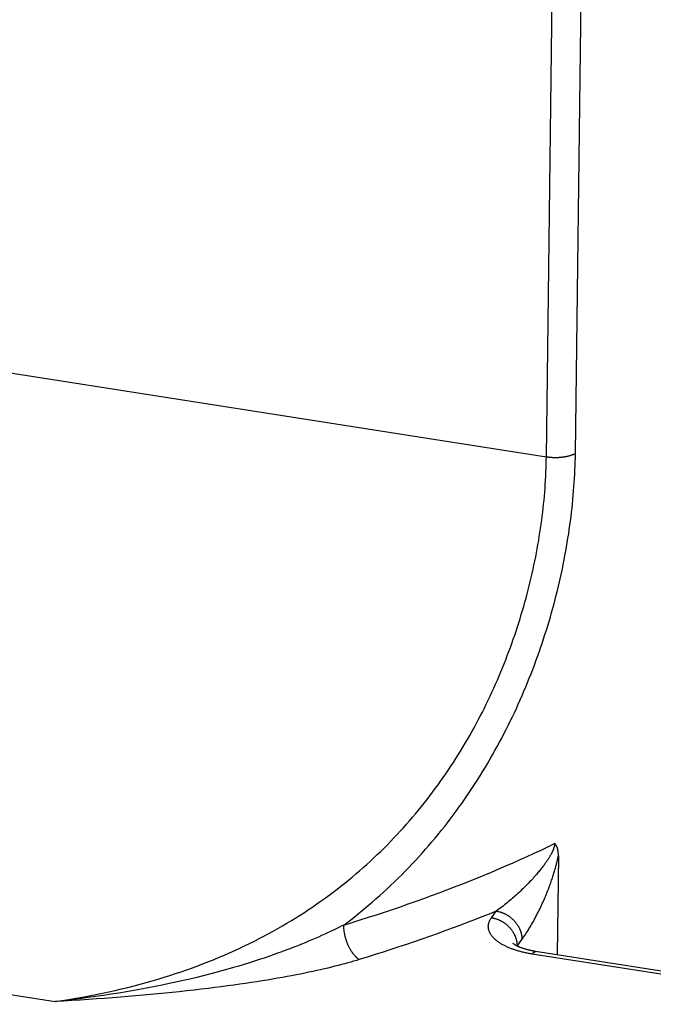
# Model space of a CAD drawing. Header units: inches. Extents: x 0 to 22, y 0 to 17.
# Tile 20 of 46: x 7.16 to 7.509, y 10.391 to 10.932. Entities that reach past the tile are written whole.
import ezdxf

# ---------------------------------------------------------------- set-up
doc = ezdxf.new("R2010")
doc.units = ezdxf.units.IN
doc.header["$LTSCALE"] = 1.21
doc.header["$MEASUREMENT"] = 0
doc.layers.get('0').update_dxf_attribs({"linetype": 'CONTINUOUS'})
doc.styles.get("Standard").update_dxf_attribs({"font": 'arial.ttf'})
doc.dimstyles.new('DIMSTYLE_1', dxfattribs={"dimtxt": 0.17, "dimasz": 0.2, "dimexe": 0.09, "dimexo": 0.07, "dimgap": 0.0425, "dimtad": 0, "dimtih": 1, "dimtoh": 1, "dimzin": 4, "dimdsep": 46, "dimtxsty": 'Standard', "dimblk": '_FILLED', "dimblk1": '_FILLED', "dimblk2": '_FILLED', "dimcen": 0.09, "dimadec": 3, "dimazin": 1, "dimtfac": 1, "dimtdec": 3, "dimtofl": 0, "dimtmove": 0, "dimatfit": 3, "dimldrblk": '_FILLED', "dimfxl": 0, "dimtolj": 1, "dimtzin": 4, "dimarcsym": 0})

# ---------------------------------------------------------------- blocks, each defined once
blk = doc.blocks.new('_FILLED')
at = {"color": 0, "linetype": 'ByBlock'}
blk.add_solid([(0, 0), (-1, 0.2), (-1, -0.2)], dxfattribs=at)
blk = doc.blocks.new('*D1')
at = {"color": 2, "linetype": 'Continuous'}
for p, q in [((20.91022, 11.49585), (20.85487, 11.63146)), ((21.06423, 11.11846), (20.91022, 11.49585)), ((20.92289, 11.4648), (11.49039, 7.61535)), ((1.29385, 3.45408), (10.72634, 7.30354)), ((1.28118, 3.48513), (1.22583, 3.62074)), ((1.43519, 3.10774), (1.28118, 3.48513))]:
    blk.add_line(p, q, dxfattribs=at)
at = {"color": 2, "linetype": 'Continuous', "xscale": 0.2, "yscale": 0.2, "zscale": 0.2}
for p, rotation in [((20.92289, 11.4648), 22.2006454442), ((1.29385, 3.45408), 202.2006454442)]:
    blk.add_blockref('_FILLED', p, dxfattribs=dict(at, rotation=rotation))
at = {"color": 2, "linetype": 'Continuous', "insert": (11.10837, 7.54444), "char_height": 0.17, "width": 0.594052, "attachment_point": 2, "line_spacing_factor": 0.9}
blk.add_mtext('37.00', dxfattribs=at)

msp = doc.modelspace()

# ---------------------------------------------------------------- linework, layer by layer
at = {"color": 7, "linetype": 'Continuous'}
for p, q in [((7.44975, 10.69152), (7.45429, 11.04913)), ((7.46571, 10.69333), (7.47025, 11.05094)), ((6.84968, 10.78527), (7.44975, 10.69152)), ((7.45635, 10.47214), (7.45566, 10.41775)), ((7.41955, 10.43813), (7.4222, 10.44175)), ((6.9592, 10.42643), (7.17955, 10.392)), ((7.43368, 10.42255), (7.43629, 10.42611)), ((7.63737, 10.38761), (7.44197, 10.41814))]:
    msp.add_line(p, q, dxfattribs=at)
for points in [[(7.17955, 10.392), (7.18339, 10.39258), (7.18719, 10.39319), (7.19095, 10.39383), (7.19467, 10.39449), (7.19835, 10.39518), (7.20199, 10.39589), (7.20559, 10.39663), (7.20915, 10.3974), (7.21268, 10.39819), (7.21616, 10.399), (7.21961, 10.39984), (7.22301, 10.40071), (7.22638, 10.40159), (7.22972, 10.40251), (7.23301, 10.40344), (7.23627, 10.4044), (7.2395, 10.40538), (7.24269, 10.40638), (7.24584, 10.40741), (7.24896, 10.40846), (7.25205, 10.40953), (7.2551, 10.41062), (7.25811, 10.41173), (7.2611, 10.41286), (7.26405, 10.41402), (7.26697, 10.41519), (7.26985, 10.41639), (7.27271, 10.4176), (7.27553, 10.41884), (7.27832, 10.42009), (7.28108, 10.42136), (7.28381, 10.42265), (7.28651, 10.42396), (7.28918, 10.42529), (7.29182, 10.42664), (7.29443, 10.428), (7.29702, 10.42939), (7.29957, 10.43079), (7.30209, 10.43221), (7.30459, 10.43364), (7.30706, 10.4351), (7.3095, 10.43656), (7.31192, 10.43805), (7.3143, 10.43955), (7.31666, 10.44107), (7.319, 10.44261), (7.3213, 10.44416), (7.32358, 10.44572), (7.32584, 10.44731), (7.32807, 10.4489), (7.33028, 10.45052), (7.33246, 10.45214), (7.33461, 10.45379), (7.33674, 10.45544), (7.33885, 10.45711), (7.34093, 10.4588), (7.34299, 10.4605), (7.34502, 10.46221), (7.34703, 10.46394), (7.34902, 10.46568), (7.35098, 10.46744), (7.35293, 10.4692), (7.35484, 10.47099), (7.35674, 10.47278), (7.35861, 10.47459), (7.36046, 10.47641), (7.36229, 10.47824), (7.3641, 10.48008), (7.36588, 10.48194), (7.36765, 10.48381), (7.36939, 10.48569), (7.37111, 10.48758), (7.37281, 10.48949), (7.37449, 10.4914), (7.37615, 10.49333), (7.37778, 10.49527), (7.3794, 10.49721), (7.381, 10.49917), (7.38257, 10.50114), (7.38413, 10.50312), (7.38566, 10.50511), (7.38718, 10.50712), (7.38867, 10.50913), (7.39015, 10.51115), (7.3916, 10.51318), (7.39304, 10.51522), (7.39445, 10.51727), (7.39585, 10.51932), (7.39723, 10.52139), (7.39859, 10.52347), (7.39993, 10.52555), (7.40125, 10.52765), (7.40255, 10.52975), (7.40383, 10.53186), (7.4051, 10.53398), (7.40634, 10.5361), (7.40757, 10.53823), (7.40877, 10.54037), (7.40996, 10.54252), (7.41113, 10.54467), (7.41229, 10.54684), (7.41342, 10.549), (7.41454, 10.55118), (7.41563, 10.55336), (7.41671, 10.55554), (7.41777, 10.55774), (7.41882, 10.55993), (7.41984, 10.56214), (7.42085, 10.56434), (7.42184, 10.56656), (7.42281, 10.56878), (7.42376, 10.571), (7.4247, 10.57323), (7.42562, 10.57546), (7.42652, 10.57769), (7.4274, 10.57993), (7.42827, 10.58217), (7.42912, 10.58442), (7.42995, 10.58667), (7.43076, 10.58892), (7.43155, 10.59117), (7.43233, 10.59343), (7.43309, 10.59569), (7.43384, 10.59795), (7.43456, 10.60021), (7.43527, 10.60247), (7.43596, 10.60474), (7.43664, 10.607), (7.4373, 10.60927), (7.43794, 10.61154), (7.43856, 10.6138), (7.43917, 10.61607), (7.43976, 10.61834), (7.44033, 10.6206), (7.44088, 10.62287), (7.44142, 10.62514), (7.44194, 10.6274), (7.44245, 10.62966), (7.44293, 10.63192), (7.44341, 10.63418), (7.44386, 10.63644), (7.4443, 10.63869), (7.44472, 10.64095), (7.44512, 10.6432), (7.44551, 10.64544), (7.44587, 10.64769), (7.44623, 10.64993), (7.44656, 10.65216), (7.44688, 10.6544), (7.44718, 10.65662), (7.44747, 10.65885), (7.44774, 10.66107), (7.44799, 10.66328), (7.44823, 10.66549), (7.44845, 10.66769), (7.44865, 10.66989), (7.44883, 10.67208), (7.449, 10.67427), (7.44915, 10.67645), (7.44929, 10.67862), (7.44941, 10.68079), (7.44951, 10.68295), (7.4496, 10.6851), (7.44967, 10.68725), (7.44972, 10.68939), (7.44975, 10.69152)], [(7.33835, 10.4341), (7.34065, 10.43584), (7.34292, 10.43759), (7.34517, 10.43936), (7.3474, 10.44115), (7.34959, 10.44295), (7.35177, 10.44476), (7.35392, 10.4466), (7.35604, 10.44844), (7.35814, 10.4503), (7.36021, 10.45217), (7.36226, 10.45406), (7.36429, 10.45596), (7.3663, 10.45788), (7.36828, 10.45981), (7.37023, 10.46175), (7.37217, 10.4637), (7.37408, 10.46567), (7.37597, 10.46765), (7.37783, 10.46965), (7.37968, 10.47166), (7.3815, 10.47368), (7.3833, 10.47571), (7.38507, 10.47775), (7.38683, 10.47981), (7.38856, 10.48187), (7.39027, 10.48395), (7.39196, 10.48604), (7.39363, 10.48815), (7.39528, 10.49026), (7.39691, 10.49238), (7.39851, 10.49452), (7.4001, 10.49666), (7.40166, 10.49882), (7.4032, 10.50098), (7.40473, 10.50316), (7.40623, 10.50534), (7.40771, 10.50754), (7.40918, 10.50974), (7.41062, 10.51196), (7.41204, 10.51418), (7.41344, 10.51641), (7.41482, 10.51865), (7.41619, 10.5209), (7.41753, 10.52316), (7.41885, 10.52542), (7.42016, 10.5277), (7.42144, 10.52998), (7.42271, 10.53227), (7.42395, 10.53457), (7.42518, 10.53687), (7.42639, 10.53918), (7.42758, 10.5415), (7.42875, 10.54382), (7.4299, 10.54615), (7.43103, 10.54849), (7.43214, 10.55083), (7.43323, 10.55318), (7.43431, 10.55553), (7.43536, 10.55789), (7.4364, 10.56026), (7.43742, 10.56263), (7.43842, 10.565), (7.4394, 10.56738), (7.44037, 10.56976), (7.44131, 10.57215), (7.44224, 10.57454), (7.44315, 10.57693), (7.44404, 10.57933), (7.44491, 10.58173), (7.44576, 10.58413), (7.4466, 10.58653), (7.44741, 10.58894), (7.44821, 10.59135), (7.44899, 10.59376), (7.44975, 10.59617), (7.4505, 10.59859), (7.45123, 10.601), (7.45193, 10.60342), (7.45262, 10.60583), (7.4533, 10.60825), (7.45395, 10.61066), (7.45459, 10.61308), (7.45521, 10.6155), (7.45581, 10.61791), (7.45639, 10.62033), (7.45696, 10.62274), (7.4575, 10.62515), (7.45803, 10.62756), (7.45855, 10.62997), (7.45904, 10.63237), (7.45952, 10.63478), (7.45998, 10.63718), (7.46042, 10.63958), (7.46084, 10.64197), (7.46125, 10.64436), (7.46164, 10.64675), (7.46201, 10.64913), (7.46236, 10.65151), (7.46269, 10.65388), (7.46301, 10.65625), (7.46331, 10.65862), (7.4636, 10.66098), (7.46386, 10.66333), (7.46411, 10.66568), (7.46434, 10.66802), (7.46455, 10.67036), (7.46475, 10.67269), (7.46492, 10.67501), (7.46508, 10.67733), (7.46523, 10.67964), (7.46535, 10.68194), (7.46546, 10.68423), (7.46555, 10.68652), (7.46562, 10.6888), (7.46568, 10.69107), (7.46571, 10.69333)], [(7.44975, 10.69152), (7.45005, 10.69147), (7.45035, 10.69143), (7.45065, 10.69139), (7.45096, 10.69136), (7.45126, 10.69132), (7.45157, 10.69129), (7.45188, 10.69126), (7.45219, 10.69124), (7.4525, 10.69121), (7.45281, 10.6912), (7.45312, 10.69118), (7.45343, 10.69116), (7.45375, 10.69115), (7.45406, 10.69115), (7.45437, 10.69114), (7.45469, 10.69114), (7.455, 10.69114), (7.45531, 10.69114), (7.45563, 10.69115), (7.45594, 10.69116), (7.45625, 10.69117), (7.45656, 10.69119), (7.45687, 10.69121), (7.45718, 10.69123), (7.45748, 10.69125), (7.45779, 10.69128), (7.45809, 10.69131), (7.4584, 10.69134), (7.4587, 10.69138), (7.459, 10.69142), (7.45929, 10.69146), (7.45959, 10.6915), (7.45988, 10.69155), (7.46017, 10.6916), (7.46046, 10.69165), (7.46075, 10.69171), (7.46103, 10.69176), (7.46131, 10.69183), (7.46158, 10.69189), (7.46186, 10.69195), (7.46213, 10.69202), (7.4624, 10.69209), (7.46266, 10.69217), (7.46292, 10.69224), (7.46317, 10.69232), (7.46343, 10.6924), (7.46367, 10.69248), (7.46392, 10.69257), (7.46416, 10.69266), (7.46439, 10.69275), (7.46463, 10.69284), (7.46485, 10.69293), (7.46508, 10.69303), (7.46529, 10.69313), (7.46551, 10.69323), (7.46571, 10.69333)], [(7.33835, 10.4341), (7.34287, 10.43549), (7.34736, 10.4369), (7.35183, 10.43833), (7.35627, 10.43977), (7.36068, 10.44122), (7.36507, 10.4427), (7.36943, 10.44418), (7.37376, 10.44569), (7.37807, 10.44721), (7.38235, 10.44874), (7.3866, 10.45029), (7.39082, 10.45186), (7.39501, 10.45344), (7.39917, 10.45504), (7.40331, 10.45665), (7.40741, 10.45827), (7.41149, 10.45992), (7.41554, 10.46157), (7.41955, 10.46324), (7.42354, 10.46493), (7.42749, 10.46663), (7.43142, 10.46834), (7.43531, 10.47007), (7.43917, 10.47181), (7.443, 10.47356), (7.4468, 10.47533), (7.45057, 10.47712), (7.4543, 10.47891)], [(7.4543, 10.47891), (7.4543, 10.47883), (7.4543, 10.47874), (7.45429, 10.47865), (7.45429, 10.47856), (7.45428, 10.47847), (7.45427, 10.47837), (7.45426, 10.47828), (7.45425, 10.47818), (7.45423, 10.47808), (7.45422, 10.47798), (7.4542, 10.47788), (7.45418, 10.47778), (7.45416, 10.47767), (7.45414, 10.47756), (7.45411, 10.47745), (7.45409, 10.47733), (7.45406, 10.47722), (7.45403, 10.4771), (7.45399, 10.47697), (7.45396, 10.47684), (7.45392, 10.47671), (7.45388, 10.47658), (7.45383, 10.47644), (7.45378, 10.47629), (7.45373, 10.47614), (7.45368, 10.47599), (7.45362, 10.47582), (7.45355, 10.47566), (7.45349, 10.47549), (7.45341, 10.47531), (7.45334, 10.47512), (7.45326, 10.47493), (7.45317, 10.47474), (7.45308, 10.47454), (7.45298, 10.47433), (7.45288, 10.47412), (7.45277, 10.4739), (7.45266, 10.47367), (7.45254, 10.47345), (7.45242, 10.47321), (7.4523, 10.47298), (7.45216, 10.47274), (7.45203, 10.47249), (7.45188, 10.47224), (7.45174, 10.47198), (7.45158, 10.47172), (7.45142, 10.47145), (7.45125, 10.47118), (7.45108, 10.47089), (7.45089, 10.4706), (7.4507, 10.4703), (7.4505, 10.47), (7.4503, 10.46969), (7.45008, 10.46936), (7.44985, 10.46902), (7.4496, 10.46867)], [(7.45635, 10.47214), (7.45636, 10.47245), (7.45635, 10.47274), (7.45635, 10.47303), (7.45633, 10.47332), (7.45632, 10.47359), (7.4563, 10.47386), (7.45627, 10.47412), (7.45625, 10.47437), (7.45621, 10.47462), (7.45618, 10.47486), (7.45614, 10.47509), (7.4561, 10.47532), (7.45605, 10.47554), (7.45601, 10.47575), (7.45595, 10.47596), (7.4559, 10.47616), (7.45584, 10.47635), (7.45578, 10.47654), (7.45572, 10.47672), (7.45565, 10.47689), (7.45559, 10.47706), (7.45552, 10.47722), (7.45544, 10.47738), (7.45537, 10.47753), (7.45529, 10.47768), (7.45521, 10.47782), (7.45513, 10.47795), (7.45504, 10.47808), (7.45496, 10.4782), (7.45487, 10.47832), (7.45478, 10.47843), (7.45469, 10.47854), (7.45459, 10.47864), (7.4545, 10.47873), (7.4544, 10.47883), (7.4543, 10.47891)], [(7.4496, 10.46867), (7.44934, 10.46829), (7.44906, 10.4679), (7.44877, 10.4675), (7.44847, 10.46709), (7.44815, 10.46667), (7.44783, 10.46624), (7.44749, 10.4658), (7.44713, 10.46534), (7.44676, 10.46488), (7.44638, 10.4644), (7.44598, 10.46391), (7.44556, 10.4634), (7.44513, 10.46289), (7.44469, 10.46237), (7.44423, 10.46183), (7.44375, 10.46129), (7.44326, 10.46073), (7.44275, 10.46016), (7.44222, 10.45958), (7.44168, 10.45899), (7.44112, 10.4584), (7.44055, 10.45779), (7.43996, 10.45718), (7.43935, 10.45656), (7.43874, 10.45593), (7.4381, 10.4553), (7.43746, 10.45466), (7.4368, 10.45401), (7.43613, 10.45337), (7.43544, 10.45272), (7.43475, 10.45207), (7.43404, 10.45142), (7.43333, 10.45077), (7.43261, 10.45013), (7.43188, 10.44948), (7.43115, 10.44884), (7.43041, 10.4482), (7.42966, 10.44757), (7.42892, 10.44695), (7.42817, 10.44633), (7.42741, 10.44572), (7.42666, 10.44512), (7.42591, 10.44453), (7.42516, 10.44396), (7.42442, 10.44339), (7.42368, 10.44283), (7.42294, 10.44229), (7.4222, 10.44175)], [(7.45426, 10.46379), (7.45442, 10.46435), (7.45458, 10.46489), (7.45473, 10.46543), (7.45487, 10.46595), (7.45501, 10.46646), (7.45515, 10.46696), (7.45527, 10.46744), (7.45539, 10.46791), (7.45551, 10.46838), (7.45562, 10.46883), (7.45573, 10.46927), (7.45583, 10.4697), (7.45592, 10.47013), (7.45602, 10.47054), (7.45611, 10.47095), (7.45619, 10.47136), (7.45627, 10.47175), (7.45635, 10.47214)], [(7.43629, 10.42611), (7.43677, 10.42678), (7.43725, 10.42746), (7.43774, 10.42816), (7.43822, 10.42888), (7.43871, 10.42962), (7.4392, 10.43038), (7.43969, 10.43116), (7.44018, 10.43195), (7.44067, 10.43276), (7.44116, 10.43359), (7.44165, 10.43442), (7.44213, 10.43527), (7.44261, 10.43613), (7.44309, 10.437), (7.44356, 10.43787), (7.44403, 10.43875), (7.44449, 10.43964), (7.44494, 10.44053), (7.44539, 10.44143), (7.44583, 10.44232), (7.44626, 10.44321), (7.44668, 10.44411), (7.4471, 10.445), (7.4475, 10.44588), (7.4479, 10.44676), (7.44829, 10.44763), (7.44866, 10.4485), (7.44903, 10.44935), (7.44939, 10.4502), (7.44973, 10.45103), (7.45007, 10.45186), (7.45039, 10.45267), (7.4507, 10.45347), (7.45101, 10.45426), (7.4513, 10.45503), (7.45158, 10.45579), (7.45186, 10.45654), (7.45212, 10.45727), (7.45238, 10.45799), (7.45262, 10.45869), (7.45286, 10.45938), (7.45308, 10.46005), (7.4533, 10.46071), (7.4535, 10.46135), (7.4537, 10.46198), (7.4539, 10.46259), (7.45408, 10.4632), (7.45426, 10.46379)], [(7.4222, 10.44175), (7.41824, 10.44015), (7.41424, 10.43856), (7.41022, 10.43699), (7.40618, 10.43543), (7.40211, 10.43389), (7.39801, 10.43236), (7.39388, 10.43084), (7.38973, 10.42934), (7.38555, 10.42785), (7.38134, 10.42637), (7.37712, 10.42491), (7.37286, 10.42347), (7.36858, 10.42204), (7.36428, 10.42062), (7.35995, 10.41922), (7.35559, 10.41784), (7.35122, 10.41647), (7.34682, 10.41511)], [(7.4222, 10.44175), (7.42249, 10.4417), (7.42279, 10.44165), (7.42308, 10.44159), (7.42338, 10.44152), (7.42367, 10.44145), (7.42396, 10.44137), (7.42425, 10.44129), (7.42455, 10.4412), (7.42483, 10.44111), (7.42512, 10.44101), (7.42541, 10.4409), (7.4257, 10.44079), (7.42598, 10.44068), (7.42626, 10.44056), (7.42654, 10.44043), (7.42682, 10.4403), (7.4271, 10.44017), (7.42737, 10.44002), (7.42764, 10.43988), (7.42791, 10.43973), (7.42818, 10.43957), (7.42845, 10.43941), (7.42871, 10.43925), (7.42897, 10.43908), (7.42922, 10.4389), (7.42948, 10.43872), (7.42973, 10.43854), (7.42997, 10.43835), (7.43022, 10.43816), (7.43045, 10.43796), (7.43069, 10.43776), (7.43092, 10.43756), (7.43115, 10.43735), (7.43138, 10.43713), (7.4316, 10.43692), (7.43181, 10.4367), (7.43203, 10.43648), (7.43223, 10.43625), (7.43244, 10.43602), (7.43264, 10.43578), (7.43283, 10.43555), (7.43302, 10.43531), (7.43321, 10.43507), (7.43339, 10.43482), (7.43356, 10.43457), (7.43373, 10.43432), (7.4339, 10.43407), (7.43406, 10.43381), (7.43422, 10.43355), (7.43437, 10.43329), (7.43451, 10.43303), (7.43465, 10.43276), (7.43479, 10.4325), (7.43492, 10.43223), (7.43504, 10.43196), (7.43516, 10.43169), (7.43527, 10.43142), (7.43538, 10.43114), (7.43548, 10.43087), (7.43557, 10.43059), (7.43566, 10.43031), (7.43575, 10.43003), (7.43582, 10.42975), (7.4359, 10.42947), (7.43596, 10.42919), (7.43602, 10.42891), (7.43608, 10.42863), (7.43612, 10.42835), (7.43617, 10.42807), (7.4362, 10.42779), (7.43623, 10.42751), (7.43626, 10.42723), (7.43627, 10.42695), (7.43628, 10.42667), (7.43629, 10.42639), (7.43629, 10.42611)], [(7.44197, 10.41814), (7.4414, 10.41823), (7.44084, 10.41833), (7.44028, 10.41843), (7.43972, 10.41853), (7.43917, 10.41864), (7.43862, 10.41875), (7.43808, 10.41887), (7.43754, 10.41899), (7.437, 10.41911), (7.43647, 10.41924), (7.43595, 10.41937), (7.43543, 10.41951), (7.43491, 10.41965), (7.4344, 10.41979), (7.43389, 10.41994), (7.43339, 10.42009), (7.4329, 10.42025), (7.43241, 10.42041), (7.43193, 10.42057), (7.43145, 10.42074), (7.43098, 10.42091), (7.43052, 10.42108), (7.43006, 10.42126), (7.42961, 10.42144), (7.42917, 10.42162), (7.42873, 10.42181), (7.4283, 10.422), (7.42788, 10.42219), (7.42746, 10.42239), (7.42705, 10.42259), (7.42665, 10.42279), (7.42626, 10.423), (7.42587, 10.4232), (7.4255, 10.42342), (7.42513, 10.42363), (7.42477, 10.42385), (7.42441, 10.42407), (7.42407, 10.42429), (7.42373, 10.42451), (7.4234, 10.42474), (7.42308, 10.42497), (7.42277, 10.4252), (7.42247, 10.42543), (7.42218, 10.42567), (7.42189, 10.42591), (7.42162, 10.42615), (7.42135, 10.42639), (7.4211, 10.42664), (7.42085, 10.42688), (7.42061, 10.42713), (7.42038, 10.42738), (7.42016, 10.42763), (7.41995, 10.42788), (7.41975, 10.42814), (7.41956, 10.42839), (7.41938, 10.42865), (7.41921, 10.42891), (7.41905, 10.42917), (7.41889, 10.42943), (7.41875, 10.42969), (7.41862, 10.42995), (7.4185, 10.43022), (7.41839, 10.43048), (7.41828, 10.43074), (7.41819, 10.43101), (7.41811, 10.43128), (7.41804, 10.43154), (7.41798, 10.43181), (7.41793, 10.43208), (7.41789, 10.43234), (7.41785, 10.43261), (7.41783, 10.43288), (7.41782, 10.43315), (7.41782, 10.43341), (7.41783, 10.43368), (7.41785, 10.43395), (7.41788, 10.43422), (7.41792, 10.43448), (7.41797, 10.43475), (7.41803, 10.43501), (7.41811, 10.43528), (7.41819, 10.43554), (7.41828, 10.43581), (7.41838, 10.43607), (7.41849, 10.43633), (7.41861, 10.43659), (7.41874, 10.43685), (7.41888, 10.43711), (7.41903, 10.43737), (7.4192, 10.43763), (7.41937, 10.43788), (7.41955, 10.43813)], [(7.41955, 10.43813), (7.41984, 10.43808), (7.42014, 10.43803), (7.42043, 10.43797), (7.42072, 10.4379), (7.42102, 10.43783), (7.42131, 10.43775), (7.4216, 10.43767), (7.42189, 10.43758), (7.42218, 10.43749), (7.42247, 10.43739), (7.42276, 10.43729), (7.42304, 10.43718), (7.42333, 10.43706), (7.42361, 10.43694), (7.42389, 10.43681), (7.42417, 10.43668), (7.42444, 10.43655), (7.42472, 10.43641), (7.42499, 10.43626), (7.42526, 10.43611), (7.42553, 10.43595), (7.42579, 10.43579), (7.42605, 10.43563), (7.42631, 10.43546), (7.42657, 10.43528), (7.42682, 10.4351), (7.42707, 10.43492), (7.42732, 10.43473), (7.42756, 10.43454), (7.4278, 10.43434), (7.42804, 10.43414), (7.42827, 10.43394), (7.4285, 10.43373), (7.42872, 10.43352), (7.42894, 10.4333), (7.42916, 10.43308), (7.42937, 10.43286), (7.42958, 10.43263), (7.42978, 10.4324), (7.42998, 10.43217), (7.43018, 10.43193), (7.43037, 10.43169), (7.43055, 10.43145), (7.43073, 10.4312), (7.43091, 10.43095), (7.43108, 10.4307), (7.43125, 10.43045), (7.43141, 10.43019), (7.43156, 10.42993), (7.43171, 10.42967), (7.43186, 10.42941), (7.432, 10.42915), (7.43213, 10.42888), (7.43226, 10.42861), (7.43239, 10.42834), (7.4325, 10.42807), (7.43262, 10.4278), (7.43272, 10.42752), (7.43282, 10.42725), (7.43292, 10.42697), (7.43301, 10.42669), (7.43309, 10.42641), (7.43317, 10.42613), (7.43324, 10.42586), (7.43331, 10.42557), (7.43337, 10.42529), (7.43342, 10.42501), (7.43347, 10.42473), (7.43351, 10.42445), (7.43355, 10.42417), (7.43358, 10.42389), (7.4336, 10.42361), (7.43362, 10.42333), (7.43363, 10.42305), (7.43364, 10.42277), (7.43364, 10.42257)], [(7.33835, 10.4341), (7.33697, 10.4334), (7.33555, 10.4327), (7.33409, 10.43198), (7.33259, 10.43125), (7.33104, 10.43052), (7.32945, 10.42978), (7.32782, 10.42903), (7.32614, 10.42827), (7.32441, 10.4275), (7.32264, 10.42672), (7.32081, 10.42594), (7.31894, 10.42515), (7.31701, 10.42435), (7.31503, 10.42354), (7.31299, 10.42272), (7.31089, 10.4219), (7.30874, 10.42107), (7.30652, 10.42024), (7.30425, 10.41939), (7.30191, 10.41854), (7.2995, 10.41769), (7.29702, 10.41683), (7.29448, 10.41596), (7.29186, 10.41509), (7.28916, 10.41422), (7.28639, 10.41334), (7.28354, 10.41246), (7.2806, 10.41157), (7.27758, 10.41068), (7.27447, 10.40979), (7.27126, 10.4089), (7.26796, 10.408), (7.26456, 10.40711), (7.26106, 10.40621), (7.25744, 10.40532), (7.25372, 10.40443), (7.2499, 10.40355), (7.24597, 10.40267)], [(7.34682, 10.41511), (7.34664, 10.41523), (7.34646, 10.41535), (7.34628, 10.41548), (7.3461, 10.41562), (7.34593, 10.41576), (7.34575, 10.4159), (7.34557, 10.41606), (7.3454, 10.41621), (7.34522, 10.41637), (7.34505, 10.41654), (7.34487, 10.41671), (7.3447, 10.41689), (7.34453, 10.41707), (7.34436, 10.41726), (7.34419, 10.41745), (7.34402, 10.41765), (7.34385, 10.41785), (7.34369, 10.41806), (7.34352, 10.41827), (7.34336, 10.41848), (7.3432, 10.4187), (7.34304, 10.41892), (7.34288, 10.41915), (7.34273, 10.41938), (7.34257, 10.41962), (7.34242, 10.41986), (7.34227, 10.4201), (7.34212, 10.42035), (7.34197, 10.4206), (7.34183, 10.42085), (7.34169, 10.42111), (7.34155, 10.42137), (7.34141, 10.42163), (7.34127, 10.42189), (7.34114, 10.42216), (7.34101, 10.42243), (7.34088, 10.42271), (7.34076, 10.42298), (7.34064, 10.42326), (7.34052, 10.42354), (7.3404, 10.42383), (7.34029, 10.42411), (7.34017, 10.4244), (7.34007, 10.42469), (7.33996, 10.42498), (7.33986, 10.42527), (7.33976, 10.42556), (7.33966, 10.42586), (7.33957, 10.42615), (7.33948, 10.42645), (7.33939, 10.42675), (7.33931, 10.42705), (7.33923, 10.42735), (7.33915, 10.42764), (7.33908, 10.42794), (7.33901, 10.42824), (7.33894, 10.42854), (7.33888, 10.42884), (7.33882, 10.42914), (7.33876, 10.42944), (7.33871, 10.42974), (7.33866, 10.43004), (7.33861, 10.43034), (7.33857, 10.43064), (7.33853, 10.43093), (7.3385, 10.43123), (7.33847, 10.43152), (7.33844, 10.43182), (7.33841, 10.43211), (7.33839, 10.4324), (7.33838, 10.43269), (7.33836, 10.43297), (7.33835, 10.43326), (7.33835, 10.43354), (7.33835, 10.43382), (7.33835, 10.4341)], [(7.63952, 10.38902), (7.44372, 10.41961), (7.44332, 10.41968), (7.44294, 10.41975), (7.44255, 10.41982), (7.44218, 10.41989), (7.4418, 10.41996), (7.44143, 10.42004), (7.44107, 10.42012), (7.44071, 10.4202), (7.44036, 10.42028), (7.44001, 10.42036), (7.43967, 10.42045), (7.43934, 10.42053), (7.43901, 10.42062), (7.43869, 10.42071), (7.43837, 10.4208), (7.43807, 10.42089), (7.43776, 10.42098), (7.43747, 10.42107), (7.43718, 10.42116), (7.4369, 10.42126), (7.43662, 10.42135), (7.43636, 10.42144), (7.43609, 10.42153), (7.43584, 10.42163), (7.4356, 10.42172), (7.43536, 10.42181), (7.43513, 10.42191), (7.4349, 10.422), (7.43469, 10.42209), (7.43448, 10.42218), (7.43428, 10.42227), (7.43408, 10.42236), (7.43389, 10.42245), (7.43371, 10.42253), (7.43354, 10.42262), (7.43338, 10.4227), (7.43322, 10.42278), (7.43307, 10.42286), (7.43292, 10.42294), (7.43279, 10.42302), (7.43266, 10.42309), (7.43253, 10.42316), (7.43242, 10.42323), (7.43231, 10.4233), (7.43221, 10.42337), (7.43211, 10.42343), (7.43202, 10.42349), (7.43194, 10.42355), (7.43186, 10.4236), (7.43179, 10.42365), (7.43172, 10.4237), (7.43167, 10.42374), (7.43161, 10.42378), (7.43156, 10.42382), (7.43152, 10.42386), (7.43149, 10.42389), (7.43145, 10.42392), (7.43143, 10.42394), (7.43141, 10.42396), (7.43139, 10.42397), (7.43138, 10.42398), (7.43137, 10.42399)], [(7.44197, 10.41814), (7.44206, 10.41827), (7.44216, 10.41839), (7.44226, 10.41851), (7.44235, 10.41862), (7.44245, 10.41872), (7.44254, 10.41882), (7.44264, 10.41891), (7.44273, 10.419), (7.44283, 10.41908), (7.44292, 10.41916), (7.44301, 10.41922), (7.4431, 10.41929), (7.4432, 10.41934), (7.44329, 10.41939), (7.44338, 10.41944), (7.44347, 10.41947), (7.44356, 10.4195), (7.44365, 10.41953), (7.44373, 10.41955), (7.44382, 10.41956), (7.44391, 10.41956), (7.44399, 10.41956), (7.44408, 10.41956), (7.44411, 10.41955)], [(7.34682, 10.41511), (7.34531, 10.41465), (7.34375, 10.4142), (7.34215, 10.41374), (7.34051, 10.41327), (7.33882, 10.41281), (7.33708, 10.41235), (7.33529, 10.41188), (7.33345, 10.41141), (7.33157, 10.41094), (7.32963, 10.41047), (7.32764, 10.41), (7.3256, 10.40953), (7.3235, 10.40906), (7.32134, 10.40858), (7.31913, 10.40811), (7.31685, 10.40764), (7.31452, 10.40716), (7.31212, 10.40669), (7.30966, 10.40622), (7.30714, 10.40574), (7.30455, 10.40527), (7.30188, 10.4048), (7.29915, 10.40432), (7.29634, 10.40385), (7.29346, 10.40338), (7.29049, 10.40291), (7.28745, 10.40245), (7.28433, 10.40198), (7.28111, 10.40152), (7.27781, 10.40105), (7.27442, 10.40059), (7.27093, 10.40013), (7.26734, 10.39967), (7.26366, 10.39922), (7.25986, 10.39877), (7.25596, 10.39832), (7.25196, 10.39787), (7.24786, 10.39743)], [(7.24597, 10.40267), (7.24225, 10.40187), (7.23848, 10.40108), (7.23466, 10.40031), (7.23077, 10.39956), (7.22683, 10.39883), (7.22283, 10.39811), (7.21877, 10.39741), (7.21466, 10.39673), (7.21048, 10.39607), (7.20625, 10.39542), (7.20195, 10.3948), (7.1976, 10.3942), (7.19318, 10.39362), (7.1887, 10.39306), (7.18415, 10.39252), (7.17955, 10.392)], [(7.24786, 10.39743), (7.24399, 10.39703), (7.24007, 10.39664), (7.23609, 10.39626), (7.23207, 10.39588), (7.22799, 10.39551), (7.22386, 10.39515), (7.21968, 10.3948), (7.21544, 10.39446), (7.21115, 10.39412), (7.20681, 10.3938), (7.20241, 10.39348), (7.19795, 10.39317), (7.19343, 10.39286), (7.18886, 10.39257), (7.18423, 10.39228), (7.17955, 10.392)]]:
    msp.add_lwpolyline(points, dxfattribs=at)

# ---------------------------------------------------------------- dimensions: what is measured, and where the dimension line sits
at = {"color": 2, "linetype": 'Continuous'}
dim = msp.add_linear_dim(base=(20.92289, 11.4648), p1=(1.46164, 3.04292), p2=(21.09068, 11.05364), angle=22.2006, text='37.00', dimstyle='DIMSTYLE_1', dxfattribs=at)
dim.commit()
dim.dimension.update_dxf_attribs({"geometry": '*D1', "text_midpoint": (11.10801, 7.45849), "dimtype": 160})

doc.saveas('drawing.dxf')
